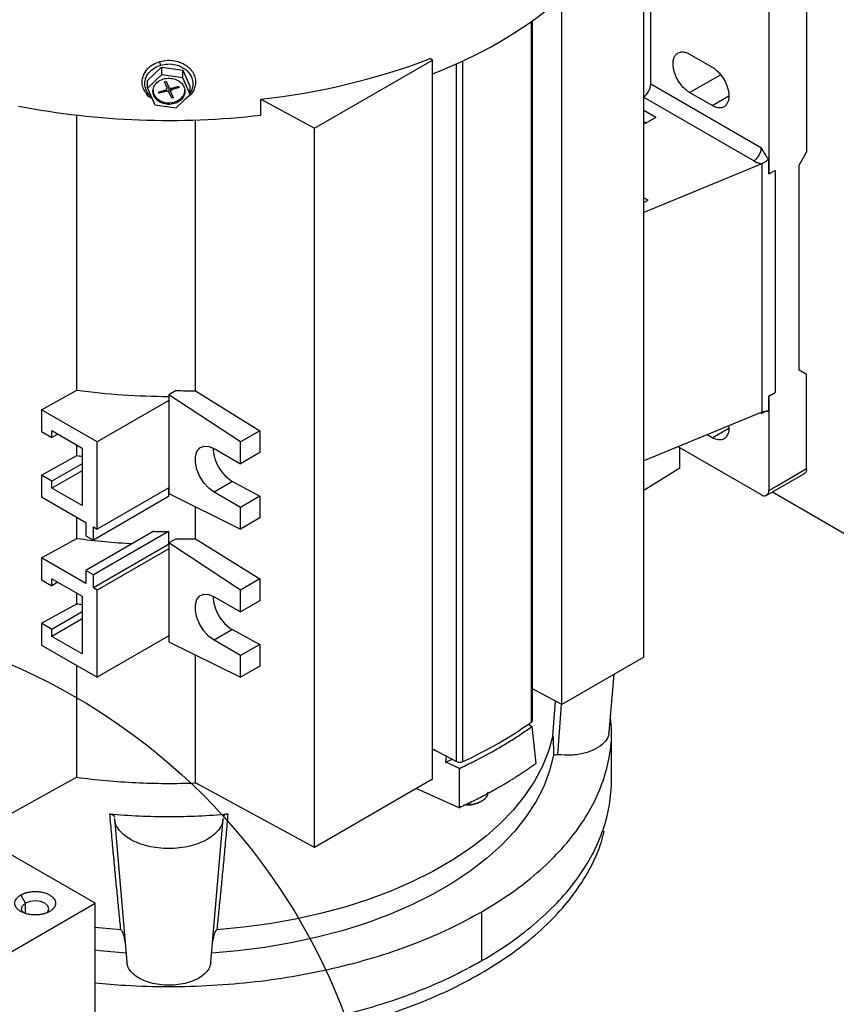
# Model space of a CAD drawing. Header units: inches. Extents: x 3 to 150, y 3 to 116.
# Tile 54 of 57: x 134.88 to 140.9, y 95.63 to 102.89. Entities that reach past the tile are written whole.
import ezdxf

# ---------------------------------------------------------------- set-up
doc = ezdxf.new("R2010")
doc.units = ezdxf.units.IN
doc.header["$LTSCALE"] = 14
doc.header["$MEASUREMENT"] = 0
doc.layers.add('TEXT', color=140, linetype='Continuous', lineweight=25)

msp = doc.modelspace()

# ---------------------------------------------------------------- linework, layer by layer
for p, q in [((139.532, 102.4173), (139.532, 104.2922)), ((140.6823, 104.2414), (140.6823, 101.9139)), ((140.4039, 104.0806), (140.4039, 101.7532)), ((139.4818, 98.1894), (139.4818, 103.4937)), ((138.8765, 97.84), (138.8765, 103.1443)), ((138.6525, 97.7108), (138.6525, 102.8769)), ((138.6604, 97.7237), (138.6604, 102.8825)), ((139.8193, 102.6372), (139.9863, 102.5407)), ((137.0514, 102.0907), (137.9225, 102.5935)), ((137.9225, 102.5935), (137.9057, 102.604)), ((137.9225, 97.2892), (137.9225, 102.5935)), ((138.0999, 97.4194), (138.0999, 102.5675)), ((138.1462, 97.4185), (138.1462, 102.5886)), ((135.821, 102.4432), (135.9239, 102.5423)), ((135.9239, 102.4855), (135.821, 102.3864)), ((135.9239, 102.5423), (136.0805, 102.5191)), ((135.9239, 102.5423), (135.9239, 102.4855)), ((136.0805, 102.4623), (135.9239, 102.4855)), ((136.0805, 102.5191), (136.1341, 102.3968)), ((136.0805, 102.4623), (136.0805, 102.5191)), ((139.8193, 102.3543), (140.0462, 102.4853)), ((135.821, 102.3864), (135.821, 102.4432)), ((135.9455, 102.4334), (135.9566, 102.4367)), ((135.9634, 102.3926), (135.9455, 102.4334)), ((135.9566, 102.4367), (135.9745, 102.3958)), ((136.1341, 102.3399), (136.0805, 102.4623)), ((139.532, 102.4173), (140.3482, 101.9461)), ((135.821, 102.3864), (135.8747, 102.2641)), ((135.9015, 102.3574), (135.9515, 102.372)), ((135.9054, 102.3483), (135.9015, 102.3574)), ((135.9555, 102.3629), (135.9054, 102.3483)), ((135.9555, 102.374), (135.9555, 102.3629)), ((135.9645, 102.3872), (135.9645, 102.3986)), ((135.9807, 102.3532), (135.9807, 102.3987)), ((135.9986, 102.3124), (135.9807, 102.3532)), ((135.9906, 102.3855), (135.9906, 102.3619)), ((135.9918, 102.3565), (136.0097, 102.3156)), ((135.9997, 102.3861), (136.0497, 102.4007)), ((136.0537, 102.3917), (136.0037, 102.377)), ((136.0312, 102.2409), (136.1341, 102.3399)), ((136.0497, 102.4007), (136.0537, 102.3917)), ((136.1341, 102.3399), (136.1341, 102.3968)), ((139.9863, 102.2579), (139.8193, 102.3543)), ((135.8747, 102.2641), (136.0312, 102.2409)), ((136.0097, 102.3156), (135.9986, 102.3124)), ((136.0174, 102.2724), (136.0174, 102.2837)), ((136.6563, 102.1873), (136.6563, 102.3046)), ((136.6563, 102.3046), (137.0514, 102.0907)), ((140.2925, 101.8496), (139.4781, 102.3198)), ((139.9863, 102.2579), (140.1088, 102.3286)), ((135.2994, 100.1584), (135.2994, 102.1872)), ((139.5687, 102.171), (139.4818, 102.2212)), ((136.1732, 100.1539), (136.1732, 102.1518)), ((139.4818, 102.1408), (139.4991, 102.1309)), ((139.5687, 102.171), (139.4852, 102.1228)), ((137.0514, 96.7864), (137.0514, 102.0907)), ((140.6266, 101.8175), (140.6823, 101.9139)), ((140.3509, 101.8278), (139.4818, 101.4694)), ((140.3509, 101.8278), (140.3509, 99.9954)), ((140.402, 101.8641), (140.402, 101.7543)), ((140.4039, 101.7532), (140.402, 101.7543)), ((140.4039, 101.7532), (140.45, 101.7798)), ((140.45, 101.7798), (140.45, 100.1403)), ((140.6266, 100.3065), (140.6266, 101.8175)), ((139.513, 101.5603), (139.4818, 101.5784)), ((139.4818, 101.5423), (139.513, 101.5603)), ((140.6823, 100.2744), (140.6266, 100.3065)), ((140.6823, 99.58), (140.6823, 100.2744)), ((135.037, 100.0141), (135.2994, 100.1584)), ((136.0319, 100.1559), (135.9775, 100.1245)), ((136.1732, 100.1539), (136.6492, 99.8589)), ((135.9775, 100.0818), (135.4486, 99.7764)), ((135.9775, 100.1245), (135.9775, 100.0818)), ((136.5065, 99.7764), (135.9775, 100.1245)), ((135.9775, 100.0818), (135.9775, 99.4389)), ((140.402, 100.1148), (140.402, 100.005)), ((140.402, 100.1148), (140.4039, 100.1137)), ((140.4039, 100.1137), (140.45, 100.1403)), ((140.4039, 100.1137), (140.4039, 99.4193)), ((135.037, 100.0141), (135.037, 99.8533)), ((135.4486, 99.7764), (135.037, 100.0141)), ((140.3509, 99.9954), (139.4818, 99.637)), ((140.3482, 99.9851), (140.346, 99.9967)), ((140.3518, 99.9957), (140.3509, 99.9954)), ((139.9863, 99.8082), (140.1088, 99.8789)), ((135.037, 99.8533), (135.1145, 99.8086)), ((135.1145, 99.86), (135.3372, 99.7314)), ((135.1145, 99.8086), (135.1145, 99.86)), ((135.1591, 99.8343), (135.1145, 99.8086)), ((136.6492, 99.8589), (136.5065, 99.7764)), ((136.6492, 99.8589), (136.6492, 99.6981)), ((139.9863, 99.8082), (139.9491, 99.8297)), ((135.2994, 99.6762), (135.2994, 99.7533)), ((135.3372, 99.7314), (135.3372, 99.3071)), ((135.4486, 99.1335), (135.4486, 99.7764)), ((136.3116, 99.7282), (136.5065, 99.6157)), ((136.5065, 99.6157), (136.5065, 99.7764)), ((140.3482, 99.3871), (139.7347, 99.7413)), ((139.7475, 99.5828), (139.7475, 99.7339)), ((135.037, 99.5318), (135.2994, 99.6762)), ((136.6492, 99.6981), (136.5065, 99.6157)), ((135.3372, 99.6157), (135.1145, 99.4871)), ((139.7475, 99.5828), (139.4818, 99.4192)), ((140.4596, 99.4514), (140.6823, 99.58)), ((135.037, 99.5318), (135.037, 99.3711)), ((135.1145, 99.4871), (135.037, 99.5318)), ((135.3372, 99.5642), (135.1145, 99.4357)), ((140.3876, 99.3832), (140.666, 99.5439)), ((135.1145, 99.4357), (135.1145, 99.4871)), ((135.3372, 99.3071), (135.1145, 99.4357)), ((135.9775, 99.4389), (135.4486, 99.1335)), ((135.9757, 99.4378), (135.9757, 99.3735)), ((135.9775, 99.4389), (135.9775, 99.3961)), ((136.4481, 99.4856), (136.3116, 99.4067)), ((136.4481, 99.4856), (136.6492, 99.3767)), ((140.4039, 99.4193), (140.4596, 99.4514)), ((135.037, 99.3711), (135.3651, 99.1817)), ((135.9757, 99.3735), (135.4207, 99.0531)), ((135.9775, 99.3961), (136.5065, 99.1335)), ((136.5065, 99.2942), (136.3116, 99.4067)), ((136.6492, 99.3767), (136.5065, 99.2942)), ((136.6492, 99.3767), (136.6492, 99.2159)), ((140.4301, 99.4078), (145.0815, 96.7225)), ((136.1732, 99.0609), (136.1732, 99.299)), ((136.5065, 99.1335), (136.5065, 99.2942)), ((135.2994, 99.0654), (135.2994, 99.2196)), ((136.6492, 99.2159), (136.5065, 99.1335)), ((135.3651, 99.1817), (135.3651, 99.0853)), ((135.4207, 99.1496), (135.4486, 99.1335)), ((135.4207, 99.0531), (135.4207, 99.1496)), ((135.037, 98.921), (135.2994, 99.0654)), ((135.8664, 99.1175), (135.3651, 98.8281)), ((135.3651, 99.0853), (135.4207, 99.0531)), ((135.9757, 99.1163), (135.4207, 98.796)), ((135.9757, 99.1163), (135.9757, 99.0199)), ((135.9757, 99.0199), (135.4207, 98.6995)), ((136.0319, 99.0629), (135.9775, 99.0315)), ((135.9775, 99.0315), (135.9775, 98.9888)), ((136.5065, 98.6834), (135.9775, 99.0315)), ((136.1732, 99.0609), (136.6492, 98.7659)), ((135.037, 98.921), (135.037, 98.7603)), ((135.3651, 98.7317), (135.037, 98.921)), ((135.9775, 98.9888), (135.4486, 98.6834)), ((135.9775, 98.9888), (135.9775, 98.3458)), ((135.3651, 98.8281), (135.3651, 98.7317)), ((135.4207, 98.796), (135.3651, 98.8281)), ((135.4207, 98.6995), (135.4207, 98.796)), ((135.037, 98.7603), (135.1145, 98.7156)), ((135.1145, 98.767), (135.3372, 98.6384)), ((135.1145, 98.7156), (135.1145, 98.767)), ((135.1591, 98.7413), (135.1145, 98.7156)), ((136.6492, 98.7659), (136.5065, 98.6834)), ((136.6492, 98.7659), (136.6492, 98.6051)), ((135.2994, 98.5832), (135.2994, 98.6603)), ((135.3372, 98.6384), (135.3372, 98.2141)), ((135.4486, 98.6834), (135.4207, 98.6995)), ((135.4486, 98.0405), (135.4486, 98.6834)), ((136.3116, 98.6352), (136.5065, 98.5227)), ((136.5065, 98.5227), (136.5065, 98.6834)), ((135.037, 98.4388), (135.2994, 98.5832)), ((136.6492, 98.6051), (136.5065, 98.5227)), ((135.3372, 98.5227), (135.1145, 98.3941)), ((135.037, 98.4388), (135.037, 98.2781)), ((135.1145, 98.3941), (135.037, 98.4388)), ((135.3372, 98.4712), (135.1145, 98.3426)), ((135.1145, 98.3426), (135.1145, 98.3941)), ((135.3372, 98.2141), (135.1145, 98.3426)), ((135.9775, 98.3458), (135.4486, 98.0405)), ((135.9775, 98.3458), (135.9775, 98.3031)), ((136.4481, 98.3925), (136.3116, 98.3137)), ((136.4481, 98.3925), (136.6492, 98.2837)), ((135.037, 98.2781), (135.4486, 98.0405)), ((135.9775, 98.3031), (136.5065, 98.0405)), ((136.5065, 98.2012), (136.3116, 98.3137)), ((136.6492, 98.2837), (136.5065, 98.2012)), ((136.6492, 98.2837), (136.6492, 98.1229)), ((136.1732, 97.2619), (136.1732, 98.206)), ((136.5065, 98.0405), (136.5065, 98.2012)), ((135.2994, 97.3038), (135.2994, 98.1266)), ((136.6492, 98.1229), (136.5065, 98.0405)), ((139.4818, 98.1894), (138.8765, 97.84)), ((139.2257, 97.6357), (139.2624, 98.0627)), ((138.8765, 97.84), (138.6604, 97.9553)), ((138.8098, 97.6092), (138.8298, 97.8649)), ((138.8708, 97.8407), (138.8452, 97.4698)), ((135.4338, 96.3742), (133.1357, 97.7009)), ((138.6297, 97.6959), (138.6547, 97.6774)), ((138.6547, 97.6774), (138.6846, 97.4041)), ((139.243, 97.2838), (139.243, 97.6448)), ((137.9225, 97.5134), (137.9693, 97.4886)), ((137.9225, 97.5098), (137.9693, 97.4886)), ((137.9693, 97.4886), (138.0999, 97.4194)), ((138.0216, 97.4138), (138.0249, 97.4635)), ((138.0216, 97.4138), (138.0668, 97.4369)), ((138.1206, 97.369), (138.0216, 97.4138)), ((138.1207, 97.0786), (138.1206, 97.369)), ((135.2994, 97.3038), (134.6379, 96.9398)), ((137.0514, 96.7864), (136.1732, 97.2619)), ((137.9225, 97.2892), (137.0514, 96.7864)), ((137.8048, 97.2213), (138.1207, 97.0786)), ((138.2741, 97.1225), (138.2883, 97.1307)), ((135.5761, 96.9985), (135.6669, 95.9399)), ((136.2881, 95.9399), (136.3789, 96.9985)), ((134.9207, 96.3748), (134.8857, 96.4354)), ((132.9589, 94.9455), (135.4338, 96.3742)), ((134.9207, 96.295), (134.9207, 96.3748)), ((135.4338, 92.2915), (135.4338, 96.3742)), ((138.2866, 95.9509), (138.2866, 96.3118)), ((135.6237, 96.1784), (135.4324, 96.196))]:
    msp.add_line(p, q)
at = {"flags": 128}
for points in [[(136.3116, 99.4067), (136.2724, 99.4359), (136.2363, 99.4757), (136.2064, 99.5229), (136.185, 99.5738), (136.1738, 99.6241), (136.1738, 99.6699), (136.185, 99.7073), (136.2064, 99.7335), (136.2363, 99.7461), (136.2724, 99.7443), (136.3116, 99.7282)], [(136.3116, 98.3137), (136.2724, 98.3429), (136.2363, 98.3827), (136.2064, 98.4299), (136.185, 98.4808), (136.1738, 98.5311), (136.1738, 98.5769), (136.185, 98.6143), (136.2064, 98.6405), (136.2363, 98.6531), (136.2724, 98.6513), (136.3116, 98.6352)], [(138.8098, 97.6092), (138.7784, 97.496), (138.7334, 97.3844), (138.675, 97.2748), (138.6036, 97.1678), (138.5195, 97.0639), (138.423, 96.9637), (138.3147, 96.8676), (138.1952, 96.7761), (138.0648, 96.6896), (137.9244, 96.6085), (137.7745, 96.5333), (137.616, 96.4642), (137.4495, 96.4017), (137.2759, 96.346), (137.096, 96.2975), (136.9107, 96.2562), (136.7208, 96.2226), (136.5274, 96.1966), (136.3313, 96.1784)], [(138.8152, 97.4668), (138.786, 97.3506), (138.7426, 97.2359), (138.6851, 97.1232), (138.6139, 97.0132), (138.5293, 96.9064), (138.4317, 96.8034), (138.3216, 96.7046), (138.1997, 96.6106), (138.0665, 96.5219), (137.9226, 96.4388), (137.7689, 96.3619), (137.6061, 96.2915), (137.435, 96.228), (137.2565, 96.1717), (137.0715, 96.1228), (136.881, 96.0817), (136.6858, 96.0485), (136.4871, 96.0235), (136.2939, 96.0071)], [(135.0769, 96.3049), (135.0847, 96.3116), (135.0923, 96.3338), (135.0847, 96.356), (135.0629, 96.3748), (135.0303, 96.3874), (134.9918, 96.3918), (134.9533, 96.3874), (134.9207, 96.3748), (134.9207, 96.3748)], [(135.6611, 96.0071), (135.4679, 96.0235), (135.4326, 96.0273)]]:
    msp.add_lwpolyline(points, dxfattribs=at)
for centre, radius, start, end in [((136.7843, 105.5309), 3.2439, 290.54065, 309.74439), ((136.1003, 107.3816), 5.1073, 276.25059, 290.70144), ((135.979, 108.0496), 5.9013, 259.15467, 276.59061), ((135.9753, 105.1496), 5.0367, 262.2878, 270.02488), ((140.0561, 100.8237), 0.7888, 296.00901, 299.95733), ((135.9557, 104.4945), 4.8628, 262.24341, 262.69281), ((140.3699, 99.4138), 0.0344, 230.79671, 9.21404), ((135.9698, 103.9995), 4.9794, 262.26316, 267.00351), ((135.9775, 104.229), 5.1127, 268.75494, 269.97953), ((135.9557, 103.4015), 4.8628, 262.24341, 262.69281), ((136.7849, 100.3613), 3.2424, 294.82497, 305.16965), ((138.6441, 97.7248), 0.0163, 300.8533, 356.04919), ((138.124, 97.4695), 0.0556, 244.37249, 293.59076)]:
    msp.add_arc(centre, radius, start, end)
for centre, major_axis, ratio, start_param, end_param in [((139.4781, 102.3841), (0.0375, 0.0692), 0.558611, 3.911894, 5.48269), ((135.9775, 101.9816), (2.9504, -0.1923), 0.616041, 4.770921, 4.818828), ((136.4481, 99.6463), (-0.1033, 0.1676), 0.595559, 0.718325, 2.339208), ((135.9775, 100.8886), (2.9504, -0.1923), 0.616041, 4.770921, 4.818828), ((136.4481, 98.5533), (-0.1033, 0.1676), 0.595559, 0.718325, 2.339208)]:
    msp.add_ellipse(centre, major_axis=major_axis, ratio=ratio, start_param=start_param, end_param=end_param)
for points, knots in [([(139.6968, 102.5664), (139.6968, 102.5687), (139.6969, 102.5733), (139.6973, 102.58), (139.6981, 102.5865), (139.6994, 102.5948), (139.7019, 102.6046), (139.7059, 102.6154), (139.7111, 102.625), (139.7193, 102.6361), (139.7321, 102.6467), (139.7477, 102.6525), (139.7614, 102.6541), (139.7723, 102.6537), (139.7837, 102.6519), (139.7953, 102.6485), (139.8072, 102.6437), (139.8153, 102.6394), (139.8193, 102.6372)], [0, 0, 0, 0, 0.03129, 0.062515, 0.09375, 0.125071, 0.187547, 0.250104, 0.31258, 0.375137, 0.500019, 0.6249, 0.687377, 0.749934, 0.81241, 0.874967, 0.937463, 1, 1, 1, 1]), ([(135.8564, 102.3058), (135.8526, 102.3079), (135.8358, 102.3173), (135.8127, 102.3413), (135.7903, 102.3765), (135.7797, 102.4155), (135.7809, 102.4542), (135.7924, 102.4896), (135.8166, 102.5275), (135.8557, 102.5621), (135.8942, 102.5764), (135.9112, 102.5827)], [0, 0, 0, 0, 0.032623, 0.145938, 0.262741, 0.379545, 0.49286, 0.599787, 0.698368, 0.866824, 1, 1, 1, 1]), ([(135.8496, 102.3213), (135.8429, 102.3271), (135.8262, 102.3416), (135.8093, 102.3708), (135.7994, 102.4057), (135.8006, 102.4406), (135.8109, 102.4724), (135.8327, 102.5065), (135.8679, 102.5376), (135.9025, 102.5505), (135.9178, 102.5562)], [0, 0, 0, 0, 0.082694, 0.208146, 0.333599, 0.455306, 0.57015, 0.676032, 0.856962, 1, 1, 1, 1]), ([(135.9112, 102.5827), (135.9293, 102.5866), (135.9701, 102.5955), (136.0272, 102.5891), (136.0753, 102.5724), (136.1118, 102.551), (136.1428, 102.5217), (136.1648, 102.4861), (136.1755, 102.4472), (136.1743, 102.4084), (136.1626, 102.3732), (136.1406, 102.3369), (136.1151, 102.3182), (136.0999, 102.307)], [0, 0, 0, 0, 0.101039, 0.228844, 0.303637, 0.38476, 0.470731, 0.559348, 0.647965, 0.733937, 0.81506, 0.889853, 1, 1, 1, 1]), ([(135.9178, 102.5562), (135.9171, 102.558), (135.9162, 102.5601), (135.9146, 102.565), (135.9138, 102.5676), (135.9125, 102.5728), (135.912, 102.5753), (135.9114, 102.5796), (135.9112, 102.5813), (135.9112, 102.5827)], [0, 0, 0, 0, 0.25, 0.25, 0.5, 0.5, 0.75, 0.75, 1, 1, 1, 1]), ([(135.9178, 102.5562), (135.9341, 102.5597), (135.9709, 102.5677), (136.0222, 102.562), (136.0656, 102.5469), (136.0983, 102.5277), (136.1263, 102.5013), (136.1461, 102.4693), (136.1558, 102.4342), (136.1543, 102.3995), (136.1466, 102.3723), (136.1371, 102.3583), (136.1341, 102.354)], [0, 0, 0, 0, 0.118618, 0.268658, 0.356463, 0.451701, 0.552629, 0.656664, 0.760698, 0.861626, 0.956864, 1, 1, 1, 1]), ([(139.8193, 102.3543), (139.8173, 102.3555), (139.8133, 102.3578), (139.8073, 102.3618), (139.8013, 102.3661), (139.7934, 102.3723), (139.7837, 102.3807), (139.7723, 102.3919), (139.7614, 102.4042), (139.7477, 102.4216), (139.7321, 102.4454), (139.7193, 102.4708), (139.7111, 102.4914), (139.7059, 102.5069), (139.7019, 102.5224), (139.699, 102.5375), (139.6971, 102.5524), (139.6969, 102.5617), (139.6968, 102.5664)], [0, 0, 0, 0, 0.03129, 0.062515, 0.09375, 0.125071, 0.187547, 0.250104, 0.31258, 0.375137, 0.500019, 0.6249, 0.687377, 0.749934, 0.81241, 0.874967, 0.937463, 1, 1, 1, 1]), ([(139.9863, 102.5407), (139.9883, 102.5396), (139.9923, 102.5372), (139.9983, 102.5332), (140.0043, 102.5289), (140.0122, 102.5228), (140.0219, 102.5143), (140.0333, 102.5031), (140.0441, 102.4909), (140.0579, 102.4734), (140.0735, 102.4496), (140.0888, 102.4192), (140.1002, 102.388), (140.1072, 102.3573), (140.1096, 102.3281), (140.1072, 102.3017), (140.1002, 102.2791), (140.0888, 102.261), (140.0735, 102.2483), (140.0579, 102.2425), (140.0441, 102.241), (140.0333, 102.2413), (140.0219, 102.2432), (140.0102, 102.2465), (139.9983, 102.2513), (139.9903, 102.2557), (139.9863, 102.2579)], [0, 0, 0, 0, 0.015653, 0.031272, 0.046897, 0.062565, 0.093818, 0.125111, 0.156364, 0.187657, 0.250128, 0.312598, 0.375068, 0.437539, 0.500009, 0.56248, 0.62495, 0.687421, 0.749891, 0.812361, 0.843615, 0.874908, 0.906161, 0.937454, 0.968717, 1, 1, 1, 1]), ([(136.0174, 102.2724), (136.0029, 102.2681), (135.9873, 102.2662), (135.9564, 102.2675), (135.9411, 102.2706), (135.9131, 102.2814), (135.9005, 102.289), (135.8797, 102.3077), (135.8716, 102.3188), (135.8612, 102.3425), (135.8589, 102.3553), (135.8604, 102.3805), (135.8642, 102.393), (135.8774, 102.4158), (135.8868, 102.4261), (135.9097, 102.4431), (135.9232, 102.4497), (135.9378, 102.454)], [0, 0, 0, 0, 0.125, 0.125, 0.25, 0.25, 0.375, 0.375, 0.5, 0.5, 0.625, 0.625, 0.75, 0.75, 0.875, 0.875, 1, 1, 1, 1]), ([(135.9378, 102.454), (135.9523, 102.4582), (135.9679, 102.4601), (135.9988, 102.4589), (136.0141, 102.4558), (136.042, 102.445), (136.0547, 102.4373), (136.0755, 102.4186), (136.0836, 102.4076), (136.094, 102.3838), (136.0963, 102.3711), (136.0948, 102.3459), (136.091, 102.3334), (136.0778, 102.3105), (136.0684, 102.3002), (136.0455, 102.2832), (136.032, 102.2766), (136.0174, 102.2724)], [0, 0, 0, 0, 0.125, 0.125, 0.25, 0.25, 0.375, 0.375, 0.5, 0.5, 0.625, 0.625, 0.75, 0.75, 0.875, 0.875, 1, 1, 1, 1]), ([(135.8604, 102.3746), (135.8614, 102.3635), (135.8635, 102.3398), (135.8881, 102.308), (135.9257, 102.2852), (135.972, 102.2751), (136.0023, 102.2808), (136.0174, 102.2837)], [0, 0, 0, 0, 0.179783, 0.384837, 0.589892, 0.794946, 1, 1, 1, 1]), ([(135.9515, 102.372), (135.9523, 102.3723), (135.9539, 102.3728), (135.9561, 102.3739), (135.9585, 102.3754), (135.9608, 102.3775), (135.9628, 102.3802), (135.9641, 102.3832), (135.9646, 102.3864), (135.9645, 102.3895), (135.9638, 102.3916), (135.9634, 102.3926)], [0, 0, 0, 0, 0.083469, 0.166375, 0.25016, 0.374777, 0.500105, 0.624721, 0.750049, 0.874847, 1, 1, 1, 1]), ([(135.9807, 102.3532), (135.9803, 102.3539), (135.9797, 102.3552), (135.9783, 102.357), (135.9765, 102.3589), (135.9739, 102.3608), (135.9706, 102.3624), (135.9669, 102.3635), (135.9631, 102.364), (135.9592, 102.3638), (135.9567, 102.3632), (135.9555, 102.3629)], [0, 0, 0, 0, 0.083469, 0.166375, 0.25016, 0.374777, 0.500105, 0.624721, 0.750049, 0.874847, 1, 1, 1, 1]), ([(135.9745, 102.3958), (135.9748, 102.3952), (135.9755, 102.3939), (135.9768, 102.3921), (135.9787, 102.3901), (135.9812, 102.3882), (135.9846, 102.3866), (135.9882, 102.3855), (135.9921, 102.3851), (135.996, 102.3852), (135.9984, 102.3858), (135.9997, 102.3861)], [0, 0, 0, 0, 0.083469, 0.166375, 0.25016, 0.374777, 0.500105, 0.624721, 0.750049, 0.874847, 1, 1, 1, 1]), ([(136.0037, 102.377), (136.0029, 102.3768), (136.0013, 102.3763), (135.9991, 102.3752), (135.9967, 102.3736), (135.9944, 102.3715), (135.9924, 102.3688), (135.9911, 102.3658), (135.9905, 102.3627), (135.9907, 102.3595), (135.9914, 102.3575), (135.9918, 102.3565)], [0, 0, 0, 0, 0.083469, 0.166375, 0.25016, 0.374777, 0.500105, 0.624721, 0.750049, 0.874847, 1, 1, 1, 1]), ([(136.0174, 102.2837), (136.0315, 102.2894), (136.0596, 102.3006), (136.086, 102.3323), (136.0979, 102.359), (136.095, 102.3729), (136.0947, 102.3744)], [0, 0, 0, 0, 0.32018, 0.640361, 0.960541, 1, 1, 1, 1]), ([(140.2925, 101.8496), (140.2991, 101.8534), (140.3062, 101.8589), (140.3199, 101.8731), (140.3265, 101.8818), (140.3373, 101.9006), (140.3416, 101.9107), (140.347, 101.9296), (140.3482, 101.9385), (140.3482, 101.9461)], [0, 0, 0, 0, 0.25, 0.25, 0.5, 0.5, 0.75, 0.75, 1, 1, 1, 1]), ([(140.402, 101.8641), (140.3917, 101.8764), (140.3823, 101.8897), (140.3647, 101.9174), (140.3564, 101.9319), (140.3482, 101.9461)], [0, 0, 0, 0, 0.5, 0.5, 1, 1, 1, 1]), ([(140.2925, 101.8496), (140.2942, 101.8487), (140.2976, 101.8468), (140.3029, 101.8441), (140.3084, 101.8416), (140.3141, 101.8392), (140.3213, 101.8364), (140.3301, 101.8335), (140.3407, 101.8305), (140.3481, 101.8289), (140.3518, 101.8281)], [0, 0, 0, 0, 0.100225, 0.200126, 0.299902, 0.399756, 0.499886, 0.666545, 0.832938, 1, 1, 1, 1]), ([(140.402, 101.8641), (140.4003, 101.8623), (140.3969, 101.8589), (140.3917, 101.8541), (140.3864, 101.8496), (140.3797, 101.8442), (140.3715, 101.8384), (140.3617, 101.8326), (140.355, 101.8296), (140.3518, 101.8281)], [0, 0, 0, 0, 0.1126592, 0.2231195, 0.3316012, 0.4383371, 0.6301802, 0.8168232, 1, 1, 1, 1]), ([(140.402, 100.005), (140.3917, 100.0046), (140.3823, 100.002), (140.3647, 99.9946), (140.3564, 99.9898), (140.3482, 99.9851)], [0, 0, 0, 0, 0.5, 0.5, 1, 1, 1, 1]), ([(140.3518, 99.9957), (140.3534, 99.9964), (140.3567, 99.9977), (140.3615, 99.9994), (140.3664, 100.0009), (140.3713, 100.0021), (140.3762, 100.0032), (140.383, 100.0043), (140.3918, 100.0052), (140.3985, 100.0051), (140.402, 100.005)], [0, 0, 0, 0, 0.09081, 0.182257, 0.274566, 0.367952, 0.462628, 0.558793, 0.775376, 1, 1, 1, 1]), ([(140.1064, 99.8945), (140.1073, 99.8893), (140.112, 99.8639), (140.1015, 99.8274), (140.0754, 99.7959), (140.0343, 99.7869), (140.0023, 99.8011), (139.9863, 99.8082)], [0, 0, 0, 0, 0.061407, 0.296055, 0.530703, 0.765352, 1, 1, 1, 1]), ([(140.6823, 99.58), (140.6813, 99.5723), (140.6794, 99.557), (140.672, 99.5451), (140.666, 99.5439), (140.666, 99.5439)], [0, 0, 0, 0, 0.499949, 0.999898, 1, 1, 1, 1]), ([(138.2866, 96.3118), (138.36, 96.3566), (138.5068, 96.4463), (138.6968, 96.5959), (138.8621, 96.7546), (138.9993, 96.9222), (139.1074, 97.0966), (139.1857, 97.2764), (139.2315, 97.4597), (139.2487, 97.6154), (139.2384, 97.7091), (139.2348, 97.7413)], [0, 0, 0, 0, 0.117335, 0.23467, 0.352005, 0.46934, 0.586675, 0.70401, 0.821345, 0.938681, 1, 1, 1, 1]), ([(138.1206, 97.369), (138.1304, 97.3736), (138.1501, 97.3828), (138.1792, 97.3967), (138.2081, 97.4108), (138.2367, 97.4251), (138.265, 97.4396), (138.2931, 97.4542), (138.3208, 97.4691), (138.3483, 97.4841), (138.3755, 97.4993), (138.4084, 97.5181), (138.4468, 97.5406), (138.4901, 97.5671), (138.5326, 97.594), (138.5742, 97.6213), (138.6151, 97.6491), (138.6415, 97.668), (138.6547, 97.6774)], [0, 0, 0, 0, 0.050034, 0.100045, 0.150037, 0.200018, 0.249994, 0.29997, 0.349953, 0.399948, 0.449963, 0.500002, 0.583378, 0.666699, 0.749994, 0.83329, 0.916616, 1, 1, 1, 1]), ([(139.2218, 97.6359), (139.2221, 97.6279), (139.223, 97.6006), (139.1907, 97.5562), (139.1292, 97.51), (139.0439, 97.4781), (138.9452, 97.4621), (138.8785, 97.4672), (138.8452, 97.4698)], [0, 0, 0, 0, 0.076438, 0.261151, 0.445863, 0.630575, 0.815288, 1, 1, 1, 1]), ([(138.8098, 97.6092), (138.81, 97.6099), (138.8101, 97.6099), (138.8103, 97.6095), (138.8104, 97.6092), (138.8106, 97.6079), (138.8107, 97.6068), (138.811, 97.6033), (138.8112, 97.6007), (138.8117, 97.5925), (138.8119, 97.5867), (138.8126, 97.5689), (138.813, 97.5565), (138.8141, 97.5188), (138.8146, 97.4929), (138.8152, 97.4668)], [0, 0, 0, 0, 0.015625, 0.015625, 0.03125, 0.03125, 0.0625, 0.0625, 0.125, 0.125, 0.25, 0.25, 0.5, 0.5, 1, 1, 1, 1]), ([(138.8152, 97.4668), (138.8163, 97.4672), (138.8185, 97.468), (138.8221, 97.4689), (138.8258, 97.4696), (138.8309, 97.4702), (138.8375, 97.4706), (138.8426, 97.4701), (138.8452, 97.4698)], [0, 0, 0, 0, 0.125569, 0.249908, 0.374278, 0.499941, 0.749841, 1, 1, 1, 1]), ([(138.6846, 97.4041), (138.677, 97.3986), (138.6619, 97.3877), (138.6389, 97.3714), (138.6156, 97.3553), (138.592, 97.3394), (138.5682, 97.3236), (138.544, 97.3079), (138.5196, 97.2924), (138.4949, 97.2771), (138.4699, 97.2619), (138.4446, 97.2468), (138.4119, 97.2277), (138.3716, 97.2049), (138.3231, 97.1785), (138.2738, 97.1527), (138.2237, 97.1274), (138.1727, 97.1026), (138.138, 97.0866), (138.1207, 97.0786)], [0, 0, 0, 0, 0.04549, 0.090958, 0.136409, 0.181848, 0.22728, 0.272709, 0.318142, 0.363583, 0.409036, 0.454508, 0.500003, 0.583384, 0.666704, 0.749995, 0.833287, 0.916612, 1, 1, 1, 1]), ([(135.2994, 97.3038), (135.4422, 97.2843), (135.5874, 97.271), (135.8798, 97.257), (136.0268, 97.2563), (136.1732, 97.2619)], [0, 0, 0, 0, 0.5, 0.5, 1, 1, 1, 1]), ([(138.2866, 95.9509), (138.4377, 96.0381), (138.5739, 96.1339), (138.8114, 96.3391), (138.9127, 96.4484), (139.0762, 96.6764), (139.1386, 96.7951), (139.222, 97.0371), (139.243, 97.1605), (139.243, 97.2838)], [0, 0, 0, 0, 0.25, 0.25, 0.5, 0.5, 0.75, 0.75, 1, 1, 1, 1]), ([(138.1732, 97.1056), (138.1802, 97.1051), (138.2077, 97.103), (138.255, 97.1138), (138.3024, 97.1365), (138.331, 97.1659), (138.3316, 97.1864), (138.3318, 97.195)], [0, 0, 0, 0, 0.084435, 0.330656, 0.576878, 0.8231, 1, 1, 1, 1]), ([(138.1646, 97.1011), (138.1737, 97.1004), (138.2007, 97.0982), (138.2412, 97.106), (138.2636, 97.1184), (138.273, 97.1236)], [0, 0, 0, 0, 0.2296088, 0.6770824, 1, 1, 1, 1]), ([(135.5422, 97.0325), (135.6862, 97.02), (135.8319, 97.0137), (136.1232, 97.0137), (136.2688, 97.02), (136.4128, 97.0325)], [0, 0, 0, 0, 0.5, 0.5, 1, 1, 1, 1]), ([(135.6237, 96.1784), (135.6192, 96.2221), (135.61, 96.3111), (135.5966, 96.4468), (135.583, 96.5869), (135.5694, 96.7315), (135.5557, 96.8805), (135.5468, 96.9813), (135.5422, 97.0325)], [0, 0, 0, 0, 0.1537078, 0.3125978, 0.4766712, 0.6459288, 0.8203715, 1, 1, 1, 1]), ([(135.5422, 97.0325), (135.5434, 97.0324), (135.5458, 97.0321), (135.5493, 97.0315), (135.5527, 97.0308), (135.5558, 97.0298), (135.5588, 97.0287), (135.5615, 97.0275), (135.564, 97.0263), (135.5669, 97.0244), (135.5702, 97.0218), (135.5732, 97.0182), (135.5753, 97.0143), (135.5755, 97.0115), (135.5756, 97.0101)], [0, 0, 0, 0, 0.065439, 0.13075, 0.195564, 0.259518, 0.322268, 0.383499, 0.44293, 0.500322, 0.617008, 0.740832, 0.869427, 1, 1, 1, 1]), ([(136.4128, 97.0325), (136.4083, 96.9813), (136.3993, 96.8805), (136.3856, 96.7315), (136.372, 96.5869), (136.3584, 96.4468), (136.345, 96.3111), (136.3358, 96.2221), (136.3313, 96.1784)], [0, 0, 0, 0, 0.179629, 0.354071, 0.523329, 0.687402, 0.846292, 1, 1, 1, 1]), ([(136.4128, 97.0325), (136.4117, 97.0324), (136.4094, 97.0322), (136.406, 97.0316), (136.4028, 97.0308), (136.3986, 97.0296), (136.3937, 97.0278), (136.3887, 97.0249), (136.3846, 97.0217), (136.3817, 97.018), (136.3797, 97.0141), (136.3795, 97.0114), (136.3794, 97.0101)], [0, 0, 0, 0, 0.062633, 0.124932, 0.1874, 0.250534, 0.375465, 0.500158, 0.624902, 0.750056, 0.874894, 1, 1, 1, 1]), ([(136.3774, 96.9984), (136.3762, 96.9871), (136.3734, 96.9607), (136.351, 96.9206), (136.3141, 96.8802), (136.2637, 96.8448), (136.2024, 96.8157), (136.1324, 96.7941), (136.0565, 96.7808), (135.9775, 96.7763), (135.8985, 96.7808), (135.8226, 96.7941), (135.7526, 96.8157), (135.6914, 96.8448), (135.641, 96.8802), (135.604, 96.9206), (135.5816, 96.9607), (135.5788, 96.9871), (135.5776, 96.9984)], [0, 0, 0, 0, 0.047944, 0.112523, 0.177103, 0.241682, 0.306262, 0.370841, 0.435421, 0.5, 0.564579, 0.629159, 0.693738, 0.758318, 0.822897, 0.887477, 0.952056, 1, 1, 1, 1]), ([(135.9691, 95.3058), (135.9719, 95.3057), (136.0809, 95.3026), (136.2967, 95.313), (136.6126, 95.3383), (136.9225, 95.3836), (137.2232, 95.4456), (137.512, 95.5245), (137.786, 95.6193), (138.0426, 95.7291), (138.2793, 95.853), (138.4938, 95.9896), (138.6842, 96.1377), (138.8483, 96.2959), (138.9852, 96.4626), (139.0915, 96.6364), (139.16, 96.7844), (139.181, 96.8749), (139.1879, 96.9046)], [0, 0, 0, 0, 0.001827, 0.070724, 0.139622, 0.208519, 0.277417, 0.346314, 0.415211, 0.484109, 0.553006, 0.621904, 0.690801, 0.759698, 0.828596, 0.897493, 0.966391, 1, 1, 1, 1]), ([(134.8857, 96.4354), (134.8875, 96.4364), (134.8911, 96.4384), (134.8966, 96.4412), (134.9024, 96.4438), (134.9084, 96.4462), (134.9146, 96.4485), (134.921, 96.4506), (134.9276, 96.4525), (134.9411, 96.4559), (134.9623, 96.4597), (134.9918, 96.4613), (135.0213, 96.4597), (135.0496, 96.4547), (135.0757, 96.4467), (135.0985, 96.4358), (135.1174, 96.4226), (135.1313, 96.4076), (135.1399, 96.3912), (135.1427, 96.3742), (135.1399, 96.3572), (135.1327, 96.3436), (135.1243, 96.3333), (135.1167, 96.326), (135.108, 96.3192), (135.1013, 96.315), (135.0979, 96.313)], [0, 0, 0, 0, 0.0157714, 0.0314304, 0.0470143, 0.0625614, 0.0781099, 0.0936982, 0.1093644, 0.125146, 0.1876014, 0.2501034, 0.3125588, 0.3750608, 0.4375162, 0.5000183, 0.5624737, 0.6249757, 0.6874311, 0.7499332, 0.8123885, 0.8748906, 0.9063122, 0.9374337, 0.968561, 1, 1, 1, 1]), ([(135.0979, 96.313), (135.0961, 96.312), (135.0926, 96.31), (135.087, 96.3072), (135.0812, 96.3046), (135.0752, 96.3022), (135.069, 96.2999), (135.0626, 96.2978), (135.056, 96.2959), (135.0425, 96.2925), (135.0213, 96.2887), (134.9918, 96.2871), (134.9623, 96.2887), (134.9341, 96.2937), (134.9079, 96.3017), (134.8851, 96.3126), (134.8662, 96.3258), (134.8524, 96.3409), (134.8437, 96.3572), (134.8409, 96.3742), (134.8437, 96.3912), (134.8509, 96.4048), (134.8593, 96.4151), (134.8669, 96.4224), (134.8756, 96.4292), (134.8823, 96.4334), (134.8857, 96.4354)], [0, 0, 0, 0, 0.0157714, 0.0314304, 0.0470143, 0.0625614, 0.0781099, 0.0936982, 0.1093644, 0.125146, 0.1876014, 0.2501034, 0.3125588, 0.3750608, 0.4375162, 0.5000183, 0.5624737, 0.6249757, 0.6874311, 0.7499332, 0.8123885, 0.8748906, 0.9063122, 0.9374337, 0.968561, 1, 1, 1, 1]), ([(134.9067, 96.3049), (134.9039, 96.3071), (134.8934, 96.3154), (134.8894, 96.3339), (134.8959, 96.3568), (134.9125, 96.3688), (134.9207, 96.3748)], [0, 0, 0, 0, 0.106036, 0.404024, 0.702012, 1, 1, 1, 1]), ([(135.4338, 95.7879), (135.5082, 95.7807), (135.688, 95.7635), (135.9776, 95.757), (136.2981, 95.7656), (136.6156, 95.7929), (136.927, 95.8379), (137.2292, 95.9003), (137.5194, 95.9795), (137.7944, 96.075), (138.0535, 96.1846), (138.2089, 96.2694), (138.2866, 96.3118)], [0, 0, 0, 0, 0.0727064, 0.175739, 0.2787716, 0.3818043, 0.4848369, 0.5878695, 0.6909021, 0.7939348, 0.8969674, 1, 1, 1, 1]), ([(135.6237, 96.1784), (135.6241, 96.1783), (135.6249, 96.1782), (135.6266, 96.1771), (135.6304, 96.1729), (135.6388, 96.1544), (135.6474, 96.1233), (135.6523, 96.0956), (135.6547, 96.0823)], [0, 0, 0, 0, 0.008717, 0.020842, 0.050501, 0.1604, 0.596176, 1, 1, 1, 1]), ([(136.301, 96.0901), (136.3022, 96.0958), (136.3049, 96.1096), (136.3096, 96.1288), (136.3143, 96.1459), (136.318, 96.1573), (136.321, 96.1649), (136.3234, 96.1699), (136.3255, 96.1736), (136.3273, 96.176), (136.329, 96.1775), (136.3303, 96.1783), (136.3311, 96.1784), (136.3313, 96.1784)], [0, 0, 0, 0, 0.187319, 0.454028, 0.632941, 0.753166, 0.834185, 0.88904, 0.926463, 0.962367, 0.977787, 0.99339, 1, 1, 1, 1]), ([(135.4338, 95.4269), (135.5082, 95.4198), (135.688, 95.4026), (135.9776, 95.3961), (136.2981, 95.4047), (136.6156, 95.432), (136.927, 95.477), (137.2292, 95.5394), (137.5194, 95.6186), (137.7944, 95.714), (138.0535, 95.8237), (138.2089, 95.9085), (138.2866, 95.9509)], [0, 0, 0, 0, 0.072706, 0.175739, 0.278772, 0.381804, 0.484837, 0.58787, 0.690902, 0.793935, 0.896967, 1, 1, 1, 1]), ([(136.2868, 95.9401), (136.2855, 95.9298), (136.2827, 95.906), (136.26, 95.8706), (136.2231, 95.8362), (136.1733, 95.8074), (136.1138, 95.7858), (136.0474, 95.7724), (135.9775, 95.7678), (135.9076, 95.7724), (135.8413, 95.7858), (135.7818, 95.8074), (135.732, 95.8362), (135.695, 95.8706), (135.6723, 95.906), (135.6695, 95.9298), (135.6682, 95.9401)], [0, 0, 0, 0, 0.0569456, 0.130788, 0.2046304, 0.2784728, 0.3523152, 0.4261576, 0.5, 0.5738424, 0.6476848, 0.7215272, 0.7953696, 0.869212, 0.9430544, 1, 1, 1, 1])]:
    msp.add_open_spline(points, degree=3, knots=knots)
msp.add_open_spline([(140.3518, 101.8281), (140.3515, 101.828), (140.3512, 101.8279), (140.3509, 101.8278)], degree=3)
at = {"layer": 'TEXT'}
msp.add_circle((133.013, 93.956), 4.5489, dxfattribs=at)

doc.saveas('drawing.dxf')
